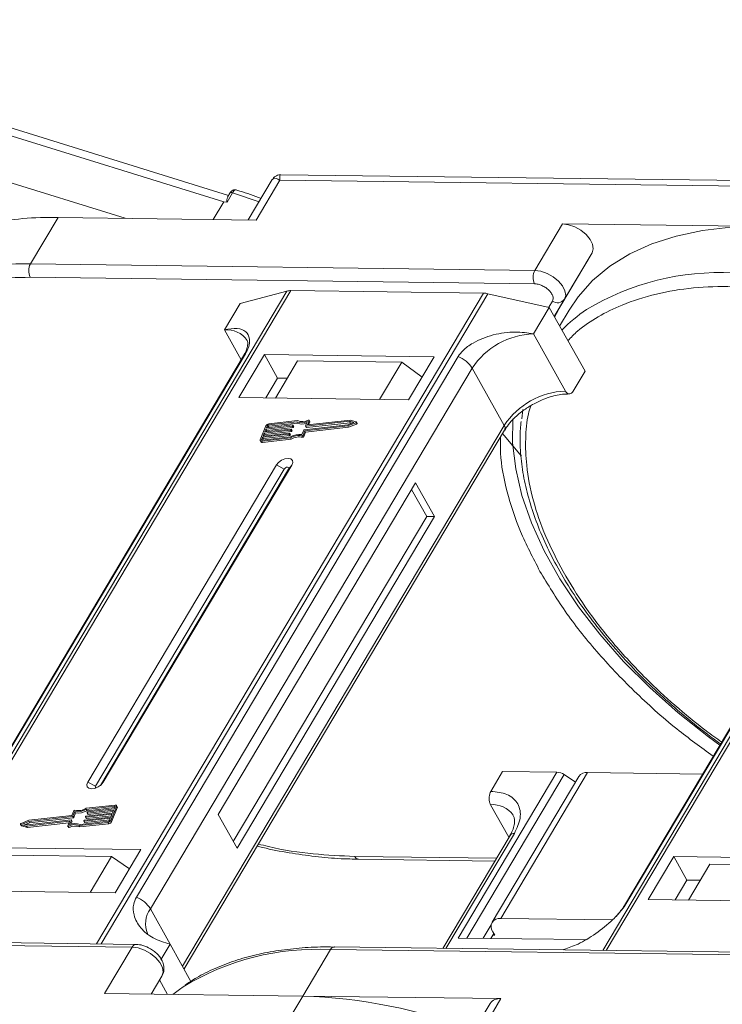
# Model space of a CAD drawing. Header units: millimetres. Extents: x -1595 to 486, y -108 to 1350.
# Tile 35 of 52: x -225 to -171, y 1065 to 1141. Entities that reach past the tile are written whole.
import ezdxf

# ---------------------------------------------------------------- set-up
doc = ezdxf.new("R2010")
doc.units = ezdxf.units.MM

msp = doc.modelspace()

# ---------------------------------------------------------------- linework, layer by layer
at = {"color": 7, "linetype": 'Continuous', "lineweight": 15}
for p, q in [((-208.851, 1127.191), (-252.17, 1140.622)), ((-252.028, 1139.985), (-209.225, 1126.714)), ((-216.743, 1125.442), (-227.858, 1128.888)), ((-166.024, 1128.278), (-204.855, 1128.778)), ((-205.514, 1128.405), (-207.348, 1125.321)), ((-206.737, 1125.313), (-204.928, 1128.356)), ((-204.928, 1128.356), (-166.396, 1127.86)), ((-208.542, 1127.403), (-208.971, 1126.68)), ((-208.746, 1127.367), (-208.929, 1127.06)), ((-206.519, 1126.715), (-208.542, 1127.403)), ((-209.225, 1126.714), (-210.033, 1125.356)), ((-208.971, 1126.68), (-209.225, 1126.714)), ((-223.993, 1121.959), (-221.882, 1125.508)), ((-221.882, 1125.508), (-206.737, 1125.313)), ((-183.35, 1125.012), (-185.461, 1121.463)), ((-168.205, 1124.818), (-183.35, 1125.012)), ((-181.076, 1122.803), (-183.462, 1118.79)), ((-183.187, 1119.253), (-181.076, 1122.803)), ((-185.461, 1121.463), (-223.993, 1121.959)), ((-224.006, 1120.938), (-185.474, 1120.442)), ((-204.389, 1119.882), (-233.945, 1070.188)), ((-233.674, 1070.184), (-204.096, 1119.915)), ((-189.374, 1119.726), (-218.952, 1069.995)), ((-218.596, 1069.99), (-189.04, 1119.684)), ((-207.955, 1118.943), (-204.389, 1119.882)), ((-204.096, 1119.915), (-189.374, 1119.726)), ((-189.04, 1119.684), (-184.361, 1118.639)), ((-209.162, 1116.915), (-207.955, 1118.943)), ((-184.11, 1119.116), (-184.389, 1118.645)), ((-183.969, 1117.939), (-183.187, 1119.253)), ((-150.712, 1119.191), (-180.269, 1069.497)), ((-179.997, 1069.493), (-150.419, 1119.224)), ((-185.567, 1116.611), (-184.361, 1118.639)), ((-184.361, 1118.639), (-181.622, 1113.75)), ((-183.969, 1117.938), (-183.462, 1118.79)), ((-183.462, 1118.79), (-183.942, 1117.89)), ((-182.84, 1118.422), (-183.561, 1117.211)), ((-209.162, 1116.915), (-207.887, 1114.64)), ((-183.116, 1112.236), (-185.567, 1116.611)), ((-207.71, 1114.937), (-232.287, 1073.615)), ((-232.145, 1073.768), (-207.568, 1115.089)), ((-191.317, 1114.88), (-215.894, 1073.558)), ((-206.118, 1115.037), (-208.078, 1111.741)), ((-193.142, 1114.869), (-206.118, 1115.037)), ((-206.118, 1115.037), (-205.109, 1113.235)), ((-203.588, 1114.544), (-205.277, 1111.705)), ((-195.625, 1114.442), (-203.588, 1114.544)), ((-197.313, 1111.602), (-195.625, 1114.442)), ((-195.625, 1114.442), (-194.065, 1113.316)), ((-195.102, 1111.574), (-193.142, 1114.869)), ((-178.468, 1073.077), (-153.892, 1114.399)), ((-214.824, 1072.667), (-190.247, 1113.989)), ((-187.796, 1109.614), (-190.247, 1113.989)), ((-182.527, 1112.229), (-181.622, 1113.75)), ((-154.034, 1114.246), (-178.61, 1072.924)), ((-205.109, 1113.235), (-206.014, 1111.714)), ((-204.372, 1113.226), (-205.109, 1113.235)), ((-208.078, 1111.741), (-195.102, 1111.574)), ((-186.372, 1110.84), (-186.459, 1110.129)), ((-203.648, 1109.895), (-205.812, 1109.651)), ((-203.577, 1109.988), (-205.776, 1109.739)), ((-203.59, 1109.793), (-203.648, 1109.895)), ((-202.98, 1109.57), (-202.84, 1109.912)), ((-199.621, 1109.929), (-202.961, 1109.551)), ((-202.701, 1109.991), (-202.833, 1109.671)), ((-199.562, 1110.02), (-202.814, 1109.652)), ((-202.737, 1109.661), (-202.644, 1109.888)), ((-202.644, 1109.913), (-202.701, 1110.016)), ((-202.701, 1109.991), (-202.644, 1109.888)), ((-199.284, 1109.841), (-199.621, 1109.929)), ((-199.563, 1109.826), (-199.621, 1109.929)), ((-199.104, 1109.9), (-199.562, 1110.02)), ((-199.029, 1109.785), (-199.087, 1109.888)), ((-187.796, 1109.614), (-212.373, 1068.292)), ((-212.254, 1068.079), (-187.765, 1109.253)), ((-205.997, 1109.588), (-206.433, 1108.526)), ((-204.112, 1109.253), (-206.122, 1109.025)), ((-206.086, 1109.114), (-204.076, 1109.341)), ((-205.995, 1109.335), (-206.086, 1109.114)), ((-206.064, 1108.922), (-204.055, 1109.15)), ((-203.985, 1109.562), (-205.995, 1109.335)), ((-205.937, 1109.232), (-205.995, 1109.335)), ((-205.981, 1109.126), (-205.937, 1109.232)), ((-205.959, 1109.423), (-203.949, 1109.651)), ((-205.886, 1109.6), (-205.959, 1109.423)), ((-205.937, 1109.232), (-203.927, 1109.459)), ((-205.828, 1109.497), (-205.886, 1109.6)), ((-205.854, 1109.435), (-205.828, 1109.497)), ((-205.812, 1109.651), (-205.755, 1109.548)), ((-205.755, 1109.548), (-203.59, 1109.793)), ((-204.055, 1109.15), (-204.112, 1109.253)), ((-204.057, 1109.322), (-204.075, 1109.278)), ((-204.018, 1109.175), (-204.075, 1109.278)), ((-203.999, 1109.232), (-204.057, 1109.334)), ((-204, 1109.219), (-204.057, 1109.322)), ((-204.018, 1109.175), (-204, 1109.219)), ((-203.927, 1109.459), (-203.985, 1109.562)), ((-203.93, 1109.632), (-203.948, 1109.587)), ((-203.89, 1109.484), (-203.948, 1109.587)), ((-203.872, 1109.541), (-203.93, 1109.644)), ((-203.872, 1109.529), (-203.93, 1109.632)), ((-203.89, 1109.484), (-203.872, 1109.529)), ((-203.248, 1108.919), (-203.107, 1109.261)), ((-203.164, 1108.865), (-203.024, 1109.207)), ((-203.071, 1109.286), (-199.73, 1109.664)), ((-203.024, 1109.207), (-199.744, 1109.578)), ((-202.966, 1109.104), (-203.024, 1109.207)), ((-202.98, 1109.558), (-202.922, 1109.455)), ((-202.966, 1109.104), (-199.686, 1109.475)), ((-202.904, 1109.448), (-202.961, 1109.551)), ((-202.904, 1109.448), (-199.563, 1109.826)), ((-202.822, 1109.653), (-202.833, 1109.671)), ((-199.744, 1109.578), (-199.137, 1109.819)), ((-199.686, 1109.475), (-199.744, 1109.578)), ((-199.73, 1109.664), (-199.284, 1109.841)), ((-199.686, 1109.475), (-199.08, 1109.716)), ((-199.563, 1109.826), (-199.417, 1109.788)), ((-199.137, 1109.819), (-199.08, 1109.716)), ((-206.433, 1108.452), (-206.375, 1108.349)), ((-206.249, 1108.716), (-206.322, 1108.539)), ((-206.322, 1108.539), (-206.301, 1108.501)), ((-206.321, 1108.412), (-204.122, 1108.661)), ((-206.263, 1108.31), (-206.321, 1108.412)), ((-206.285, 1108.501), (-204.12, 1108.746)), ((-206.263, 1108.31), (-204.064, 1108.558)), ((-204.239, 1108.943), (-206.249, 1108.716)), ((-206.192, 1108.613), (-206.249, 1108.716)), ((-206.235, 1108.506), (-206.192, 1108.613)), ((-206.213, 1108.804), (-204.203, 1109.032)), ((-206.122, 1109.025), (-206.213, 1108.804)), ((-206.192, 1108.613), (-204.182, 1108.84)), ((-206.064, 1108.922), (-206.122, 1109.025)), ((-206.108, 1108.816), (-206.064, 1108.922)), ((-204.182, 1108.84), (-204.239, 1108.943)), ((-204.184, 1109.013), (-204.203, 1108.968)), ((-204.145, 1108.865), (-204.203, 1108.968)), ((-204.127, 1108.922), (-204.184, 1109.025)), ((-204.127, 1108.91), (-204.184, 1109.013)), ((-204.145, 1108.865), (-204.127, 1108.91)), ((-204.064, 1108.558), (-204.122, 1108.661)), ((-203.26, 1108.816), (-203.202, 1108.713)), ((-203.107, 1108.762), (-203.164, 1108.865)), ((-203.107, 1108.762), (-202.966, 1109.104)), ((-205.195, 1106.595), (-219.61, 1082.359)), ((-204.601, 1106.281), (-219.015, 1082.045)), ((-218.638, 1082.109), (-204.264, 1106.276)), ((-218.43, 1082.344), (-204.016, 1106.58)), ((-205.195, 1106.595), (-204.601, 1106.281)), ((-204.016, 1106.58), (-204.264, 1106.276)), ((-194.564, 1105.232), (-209.642, 1079.881)), ((-193.712, 1102.666), (-194.866, 1104.725)), ((-193.122, 1102.658), (-194.564, 1105.232)), ((-208.489, 1077.822), (-193.712, 1102.666)), ((-208.201, 1077.307), (-193.122, 1102.658)), ((-193.122, 1102.658), (-193.712, 1102.666)), ((-183.767, 1083.119), (-191.306, 1070.444)), ((-190.641, 1070.435), (-183.21, 1082.928)), ((-188.82, 1081.651), (-187.915, 1083.172)), ((-182.092, 1082.798), (-188.726, 1071.644)), ((-188.061, 1071.935), (-181.427, 1083.089)), ((-187.915, 1083.172), (-183.767, 1083.119)), ((-182.355, 1082.356), (-183.21, 1082.928)), ((-172.632, 1082.976), (-181.427, 1083.089)), ((-219.015, 1082.045), (-219.61, 1082.359)), ((-218.43, 1082.344), (-218.583, 1082.157)), ((-217.561, 1080.519), (-219.725, 1080.274)), ((-217.524, 1080.607), (-219.723, 1080.358)), ((-217.53, 1080.464), (-217.561, 1080.519)), ((-217.355, 1080.465), (-217.412, 1080.568)), ((-188.833, 1080.63), (-187.439, 1078.141)), ((-220.822, 1079.812), (-224.102, 1079.441)), ((-220.681, 1080.154), (-220.822, 1079.812)), ((-220.598, 1080.1), (-220.738, 1079.759)), ((-220.681, 1079.656), (-220.54, 1079.997)), ((-220.54, 1079.997), (-220.598, 1080.1)), ((-217.76, 1079.906), (-219.77, 1079.678)), ((-219.733, 1079.767), (-217.723, 1079.994)), ((-219.668, 1080.171), (-219.725, 1080.274)), ((-219.712, 1079.575), (-217.807, 1079.791)), ((-219.668, 1080.171), (-217.553, 1080.41)), ((-219.661, 1080.007), (-219.643, 1080.051)), ((-219.661, 1079.994), (-219.603, 1079.892)), ((-217.633, 1080.215), (-219.642, 1079.988)), ((-219.585, 1079.885), (-219.642, 1079.988)), ((-219.606, 1080.076), (-217.596, 1080.304)), ((-219.585, 1079.885), (-217.68, 1080.1)), ((-217.851, 1079.685), (-217.76, 1079.906)), ((-217.849, 1079.432), (-217.413, 1080.493)), ((-217.791, 1079.329), (-217.355, 1080.39)), ((-217.723, 1079.994), (-217.633, 1080.215)), ((-217.596, 1080.304), (-217.524, 1080.481)), ((-217.413, 1080.493), (-217.355, 1080.39)), ((-209.642, 1079.881), (-208.201, 1077.307)), ((-224.759, 1079.131), (-224.701, 1079.028)), ((-224.742, 1079.119), (-224.284, 1078.999)), ((-224.684, 1079.016), (-224.742, 1079.119)), ((-224.102, 1079.441), (-224.708, 1079.201)), ((-224.684, 1079.016), (-224.226, 1078.896)), ((-224.116, 1079.356), (-224.562, 1079.179)), ((-224.562, 1079.179), (-224.225, 1079.09)), ((-224.371, 1079.128), (-224.058, 1079.253)), ((-224.284, 1078.999), (-221.031, 1079.367)), ((-224.226, 1078.896), (-221.051, 1079.255)), ((-224.225, 1079.09), (-220.884, 1079.468)), ((-220.775, 1079.733), (-224.116, 1079.356)), ((-224.058, 1079.253), (-224.116, 1079.356)), ((-224.058, 1079.253), (-220.717, 1079.63)), ((-221.144, 1079.028), (-221.013, 1079.348)), ((-221.016, 1079.34), (-221.031, 1079.367)), ((-220.865, 1079.449), (-221.006, 1079.107)), ((-220.891, 1079.144), (-220.808, 1079.346)), ((-220.808, 1079.359), (-220.865, 1079.461)), ((-220.865, 1079.449), (-220.808, 1079.346)), ((-220.717, 1079.63), (-220.775, 1079.733)), ((-220.681, 1079.656), (-220.738, 1079.759)), ((-220.269, 1079.032), (-218.07, 1079.28)), ((-220.269, 1079.032), (-220.211, 1078.929)), ((-220.211, 1078.929), (-218.012, 1079.177)), ((-220.198, 1079.124), (-218.033, 1079.369)), ((-219.916, 1079.388), (-219.897, 1079.432)), ((-219.916, 1079.375), (-219.858, 1079.272)), ((-217.887, 1079.596), (-219.897, 1079.369)), ((-219.839, 1079.266), (-219.897, 1079.369)), ((-219.861, 1079.457), (-217.851, 1079.685)), ((-219.839, 1079.266), (-217.934, 1079.481)), ((-219.788, 1079.697), (-219.77, 1079.742)), ((-219.788, 1079.685), (-219.731, 1079.582)), ((-219.712, 1079.575), (-219.77, 1079.678)), ((-218.07, 1079.28), (-218.012, 1079.177)), ((-217.96, 1079.419), (-217.887, 1079.596)), ((-217.791, 1079.329), (-217.849, 1079.432)), ((-224.226, 1078.896), (-224.284, 1078.999)), ((-221.144, 1079.003), (-221.087, 1078.9)), ((-221.024, 1078.894), (-221.081, 1078.997)), ((-187.35, 1078.29), (-192.487, 1069.654)), ((-192.242, 1069.651), (-187.018, 1078.435)), ((-215.547, 1077.198), (-228.524, 1077.365)), ((-225.759, 1076.767), (-217.796, 1076.665)), ((-217.507, 1073.903), (-215.547, 1077.198)), ((-219.424, 1073.927), (-217.796, 1076.665)), ((-217.796, 1076.665), (-216.428, 1075.718)), ((-188.393, 1076.536), (-199.208, 1076.675)), ((-198.915, 1076.46), (-188.518, 1076.326)), ((-174.847, 1076.674), (-176.807, 1073.379)), ((-161.871, 1076.507), (-174.847, 1076.674)), ((-173.838, 1074.873), (-174.847, 1076.674)), ((-172.082, 1076.077), (-173.711, 1073.339)), ((-172.082, 1076.077), (-164.119, 1075.974)), ((-173.838, 1074.873), (-174.743, 1073.352)), ((-172.806, 1074.86), (-173.838, 1074.873)), ((-230.484, 1074.07), (-217.507, 1073.903)), ((-176.807, 1073.379), (-163.831, 1073.212)), ((-214.824, 1072.667), (-213.311, 1069.966)), ((-179.533, 1071.825), (-188.061, 1071.935)), ((-188.791, 1071.456), (-189.408, 1070.42)), ((-188.592, 1070.792), (-188.818, 1070.412)), ((-188.664, 1070.921), (-188.52, 1070.663)), ((-254.751, 1070.244), (-216.219, 1069.748)), ((-215.922, 1069.956), (-254.454, 1070.452)), ((-191.306, 1070.444), (-181.592, 1070.319)), ((-188.52, 1070.663), (-188.667, 1070.665)), ((-216.219, 1069.748), (-218.33, 1066.199)), ((-213.311, 1069.966), (-213.995, 1068.814)), ((-213.311, 1069.966), (-211.723, 1067.131)), ((-203.185, 1066.004), (-201.075, 1069.553)), ((-201.075, 1069.553), (-162.543, 1069.057)), ((-162.245, 1069.265), (-200.777, 1069.761)), ((-183.254, 1069.535), (-183.228, 1069.578)), ((-214.77, 1066.153), (-213.946, 1067.538)), ((-213.946, 1067.538), (-214.769, 1066.153)), ((-214.125, 1067.238), (-213.508, 1066.137)), ((-218.33, 1066.199), (-203.185, 1066.004)), ((-203.185, 1066.004), (-204.995, 1062.962)), ((-188.041, 1065.809), (-203.185, 1066.004)), ((-189.85, 1062.767), (-188.041, 1065.809)), ((-188.872, 1065.446), (-190.927, 1061.991))]:
    msp.add_line(p, q, dxfattribs=at)
at = {"color": 7, "linetype": 'Continuous', "lineweight": 15, "flags": 128}
for points in [[(-181.076, 1122.803), (-180.989, 1123.102), (-181.042, 1123.456), (-181.232, 1123.833), (-181.542, 1124.201), (-181.946, 1124.527), (-182.409, 1124.785), (-182.891, 1124.952), (-183.35, 1125.012)], [(-168.205, 1124.818), (-170.481, 1124.756), (-172.635, 1124.513), (-174.653, 1124.09), (-176.516, 1123.491), (-178.21, 1122.72), (-179.721, 1121.783), (-181.037, 1120.689), (-182.148, 1119.445), (-182.84, 1118.422)], [(-183.187, 1119.253), (-183.099, 1119.553), (-183.153, 1119.907), (-183.343, 1120.284), (-183.653, 1120.652), (-184.057, 1120.978), (-184.52, 1121.236), (-185.001, 1121.403), (-185.461, 1121.463)], [(-207.71, 1114.937), (-207.651, 1115.016), (-207.568, 1115.089)], [(-202.764, 1110.022), (-202.75, 1110.027), (-202.735, 1110.03), (-202.723, 1110.029), (-202.712, 1110.026), (-202.704, 1110.02), (-202.699, 1110.012), (-202.699, 1110.002), (-202.701, 1109.991)], [(-199.104, 1109.9), (-199.093, 1109.895), (-199.086, 1109.887), (-199.084, 1109.876), (-199.087, 1109.863), (-199.094, 1109.85), (-199.106, 1109.838), (-199.121, 1109.827), (-199.137, 1109.819)], [(-171.323, 1085.176), (-172.191, 1085.814), (-174.501, 1087.649), (-176.667, 1089.578), (-178.671, 1091.585), (-180.495, 1093.651), (-182.124, 1095.76), (-183.544, 1097.893), (-184.742, 1100.032), (-185.71, 1102.16), (-186.437, 1104.257), (-186.919, 1106.306), (-187.151, 1108.29), (-187.137, 1110.124)], [(-204.076, 1109.341), (-204.071, 1109.341), (-204.066, 1109.341), (-204.062, 1109.339), (-204.059, 1109.337), (-204.057, 1109.334), (-204.056, 1109.33), (-204.056, 1109.326), (-204.057, 1109.322)], [(-203.949, 1109.651), (-203.943, 1109.651), (-203.939, 1109.65), (-203.935, 1109.649), (-203.932, 1109.646), (-203.93, 1109.643), (-203.929, 1109.64), (-203.929, 1109.636), (-203.93, 1109.632)], [(-202.961, 1109.551), (-202.967, 1109.551), (-202.971, 1109.552), (-202.975, 1109.553), (-202.978, 1109.556), (-202.981, 1109.559), (-202.981, 1109.562), (-202.981, 1109.566), (-202.98, 1109.57)], [(-202.833, 1109.671), (-202.834, 1109.667), (-202.834, 1109.663), (-202.833, 1109.66), (-202.831, 1109.657), (-202.828, 1109.654), (-202.824, 1109.653), (-202.819, 1109.652), (-202.814, 1109.652)], [(-199.08, 1109.716), (-199.063, 1109.724), (-199.048, 1109.735), (-199.037, 1109.747), (-199.029, 1109.76), (-199.026, 1109.773), (-199.028, 1109.784), (-199.029, 1109.785)], [(-206.321, 1108.412), (-206.353, 1108.411), (-206.381, 1108.415), (-206.404, 1108.424), (-206.423, 1108.438), (-206.435, 1108.456), (-206.441, 1108.477), (-206.44, 1108.501), (-206.433, 1108.526)], [(-206.322, 1108.539), (-206.325, 1108.53), (-206.325, 1108.522), (-206.323, 1108.515), (-206.319, 1108.509), (-206.312, 1108.505), (-206.305, 1108.502), (-206.295, 1108.501), (-206.285, 1108.501)], [(-204.203, 1109.032), (-204.198, 1109.032), (-204.193, 1109.031), (-204.189, 1109.03), (-204.186, 1109.027), (-204.184, 1109.024), (-204.183, 1109.021), (-204.183, 1109.017), (-204.184, 1109.013)], [(-186.461, 1107.263), (-187.801, 1108.849), (-187.924, 1108.986)], [(-204.016, 1106.58), (-203.945, 1106.774), (-203.975, 1106.941), (-204.101, 1107.053), (-204.304, 1107.094), (-204.553, 1107.059), (-204.809, 1106.951), (-205.035, 1106.788), (-205.195, 1106.595)], [(-204.264, 1106.276), (-204.244, 1106.332), (-204.253, 1106.379), (-204.289, 1106.411), (-204.347, 1106.423), (-204.417, 1106.413), (-204.491, 1106.382), (-204.555, 1106.336), (-204.601, 1106.281)], [(-219.61, 1082.359), (-219.68, 1082.165), (-219.65, 1081.998), (-219.524, 1081.886), (-219.322, 1081.845), (-219.073, 1081.88), (-218.816, 1081.988), (-218.591, 1082.151), (-218.43, 1082.344)], [(-219.015, 1082.045), (-219.035, 1081.99), (-219.027, 1081.942), (-218.991, 1081.91), (-218.987, 1081.908)], [(-217.524, 1080.481), (-217.521, 1080.489), (-217.521, 1080.497), (-217.523, 1080.504), (-217.527, 1080.51), (-217.533, 1080.515), (-217.541, 1080.518), (-217.55, 1080.519), (-217.561, 1080.519)], [(-217.524, 1080.607), (-217.493, 1080.608), (-217.465, 1080.604), (-217.441, 1080.595), (-217.423, 1080.581), (-217.41, 1080.564), (-217.404, 1080.542), (-217.405, 1080.519), (-217.413, 1080.493)], [(-219.642, 1079.988), (-219.648, 1079.988), (-219.652, 1079.988), (-219.656, 1079.99), (-219.659, 1079.992), (-219.661, 1079.995), (-219.662, 1079.999), (-219.662, 1080.003), (-219.661, 1080.007)], [(-224.742, 1079.119), (-224.753, 1079.125), (-224.76, 1079.133), (-224.762, 1079.144), (-224.759, 1079.156), (-224.751, 1079.169), (-224.74, 1079.182), (-224.725, 1079.193), (-224.708, 1079.201)], [(-224.701, 1079.028), (-224.695, 1079.022), (-224.684, 1079.016)], [(-221.081, 1078.997), (-221.096, 1078.992), (-221.11, 1078.99), (-221.123, 1078.99), (-221.134, 1078.994), (-221.142, 1078.999), (-221.146, 1079.007), (-221.147, 1079.017), (-221.144, 1079.028)], [(-221.013, 1079.348), (-221.011, 1079.352), (-221.011, 1079.356), (-221.012, 1079.36), (-221.014, 1079.363), (-221.017, 1079.365), (-221.021, 1079.367), (-221.026, 1079.367), (-221.031, 1079.367)], [(-220.884, 1079.468), (-220.879, 1079.468), (-220.874, 1079.468), (-220.87, 1079.466), (-220.867, 1079.464), (-220.865, 1079.461), (-220.864, 1079.457), (-220.864, 1079.453), (-220.865, 1079.449)], [(-219.897, 1079.369), (-219.902, 1079.369), (-219.907, 1079.369), (-219.911, 1079.371), (-219.914, 1079.373), (-219.916, 1079.376), (-219.917, 1079.38), (-219.917, 1079.384), (-219.916, 1079.388)], [(-219.77, 1079.678), (-219.775, 1079.678), (-219.78, 1079.679), (-219.784, 1079.68), (-219.787, 1079.683), (-219.789, 1079.686), (-219.79, 1079.689), (-219.79, 1079.693), (-219.788, 1079.697)], [(-221.087, 1078.9), (-221.084, 1078.896), (-221.076, 1078.891), (-221.065, 1078.887), (-221.052, 1078.887), (-221.038, 1078.889), (-221.024, 1078.894)], [(-198.915, 1076.46), (-198.915, 1076.46), (-198.924, 1076.46)], [(-178.612, 1072.921), (-178.552, 1073.003), (-178.468, 1073.077)], [(-216.219, 1069.748), (-215.76, 1069.687), (-215.278, 1069.521), (-214.816, 1069.263), (-214.412, 1068.936), (-214.101, 1068.569), (-213.911, 1068.192), (-213.858, 1067.838), (-213.946, 1067.538)], [(-200.777, 1069.761), (-200.777, 1069.761), (-200.768, 1069.761)], [(-213.101, 1066.132), (-212.59, 1066.519), (-212.32, 1066.708)]]:
    msp.add_lwpolyline(points, dxfattribs=at)
at = {"color": 7, "linetype": 'Continuous', "lineweight": 15}
for centre, radius, start, end in [((-208.62, 1127.247), 0.174, 63.30308, 136.49349), ((-222.39, 1100.675), 24.839, 88.82822, 101.25928), ((-224.515, 1097.436), 24.529, 88.77906, 102.56792), ((-223.014, 1121.436), 1.11, 151.86538, 206.65442), ((-184.481, 1120.94), 1.11, 151.86538, 206.65442), ((-171.373, 1101.78), 19.517, 86.89523, 121.269), ((-204.12, 1118.817), 1.098, 88.72031, 104.14409), ((-189.406, 1118.088), 1.638, 77.08998, 88.8989), ((-183.719, 1119.655), 0.666, 234.0762, 322.90297), ((-174.871, 1108.534), 11.94, 123.74678, 135.50714), ((-208.955, 1115.109), 1.817, 33.1952, 96.53301), ((-185.377, 1110.784), 5.83, 91.86957, 146.65022), ((-192.126, 1112.821), 2.213, 31.86898, 68.55124), ((-182.926, 1106.409), 5.83, 91.86957, 146.65022), ((-203.264, 1110.864), 1.042, 248.35959, 294.01857), ((-203.207, 1110.855), 0.943, 246.89164, 297.97103), ((-202.668, 1109.901), 0.0276, 333.09852, 26.5741), ((-205.743, 1109.454), 0.287, 96.59253, 152.29321), ((-205.801, 1109.556), 0.0955, 96.59253, 152.29321), ((-205.744, 1109.453), 0.0955, 96.59253, 152.29321), ((-204.118, 1109.3), 0.0478, 276.59253, 332.29321), ((-204.06, 1109.197), 0.0478, 276.59253, 332.29321), ((-204.012, 1109.225), 0.0138, 333.02121, 26.65141), ((-203.99, 1109.61), 0.0478, 276.59253, 332.29321), ((-203.933, 1109.507), 0.0478, 276.59253, 332.29321), ((-203.885, 1109.535), 0.0138, 333.02121, 26.65141), ((-203.216, 1110.711), 0.991, 247.84687, 288.77105), ((-203.065, 1109.239), 0.0478, 96.59253, 152.29321), ((-202.908, 1109.466), 0.0183, 217.91724, 283.38081), ((-188.075, 1109.408), 0.346, 333.31625, 36.51573), ((-204.245, 1108.991), 0.0478, 276.59253, 332.29321), ((-204.187, 1108.888), 0.0478, 276.59253, 332.29321), ((-204.139, 1108.916), 0.0138, 333.02121, 26.65141), ((-203.5, 1107.674), 1.167, 78.13867, 122.23452), ((-203.431, 1107.556), 1.375, 82.36132, 120.10827), ((-203.442, 1107.571), 1.167, 78.13867, 122.23452), ((-203.245, 1108.905), 0.0903, 260.49805, 333.59787), ((-203.187, 1108.802), 0.0903, 260.49805, 333.59787), ((-206.289, 1108.416), 0.11, 217.91724, 283.38081), ((-183.823, 1082.051), 1.07, 55.09609, 87.03844), ((-181.507, 1082.367), 0.727, 83.64232, 143.56702), ((-188.671, 1078.727), 1.91, 35.13686, 94.86934), ((-220.6, 1080.114), 0.0903, 80.49805, 153.59787), ((-220.415, 1081.463), 1.375, 262.36132, 300.10827), ((-220.346, 1081.345), 1.167, 258.13867, 302.23452), ((-220.357, 1081.36), 1.375, 262.36132, 300.10827), ((-219.728, 1079.719), 0.0478, 96.59253, 152.29321), ((-219.601, 1080.029), 0.0478, 96.59253, 152.29321), ((-219.589, 1079.903), 0.0183, 217.91724, 283.38081), ((-217.429, 1080.428), 0.0826, 333.02121, 26.65141), ((-220.639, 1078.164), 0.943, 66.89164, 117.97103), ((-220.582, 1078.156), 1.042, 68.35959, 114.01857), ((-220.82, 1079.352), 0.0138, 333.02121, 26.65141), ((-220.78, 1079.781), 0.0478, 276.59253, 332.29321), ((-220.723, 1079.678), 0.0478, 276.59253, 332.29321), ((-219.855, 1079.41), 0.0478, 96.59253, 152.29321), ((-219.843, 1079.284), 0.0183, 217.91724, 283.38081), ((-219.716, 1079.593), 0.0183, 217.91724, 283.38081), ((-218.103, 1079.565), 0.287, 276.59253, 332.29321), ((-218.044, 1079.464), 0.0955, 276.59253, 332.29321), ((-218.045, 1079.462), 0.287, 276.59253, 332.29321), ((-220.581, 1078.061), 0.943, 66.89164, 117.97103), ((-187.058, 1078.074), 0.363, 83.64232, 143.56702), ((-198.872, 1076.823), 0.367, 203.79329, 261.81678), ((-216.703, 1071.499), 2.213, 31.86898, 68.55124), ((-213.287, 1071.536), 1.909, 143.64522, 203.44279), ((-188.17, 1071.313), 0.631, 80.05661, 218.47393), ((-215.902, 1069.61), 0.346, 93.05406, 156.53827), ((-202.136, 1050.103), 19.479, 86.87659, 121.52214), ((-200.746, 1069.399), 0.363, 94.95278, 154.87747), ((-204.449, 1025.275), 40.748, 69.35834, 88.22275), ((-188.151, 1064.928), 0.888, 82.87283, 144.3365)]:
    msp.add_arc(centre, radius, start, end, dxfattribs=at)
for points, knots in [([(-204.858, 1128.778), (-204.913, 1128.775), (-205.031, 1128.769), (-205.211, 1128.703), (-205.388, 1128.585), (-205.473, 1128.463), (-205.516, 1128.401)], [0, 0, 0, 0, 0.2124417, 0.4552729, 0.7219822, 1, 1, 1, 1]), ([(-204.856, 1128.769), (-204.86, 1128.772), (-204.906, 1128.81), (-204.946, 1128.68), (-204.934, 1128.464), (-204.928, 1128.356)], [0, 0, 0, 0, 0.038208, 0.516776, 1, 1, 1, 1]), ([(-204.928, 1128.356), (-205.029, 1128.406), (-205.232, 1128.507), (-205.426, 1128.522), (-205.477, 1128.429), (-205.496, 1128.394)], [0, 0, 0, 0, 0.384879, 0.766722, 1, 1, 1, 1]), ([(-208.286, 1127.62), (-208.327, 1127.627), (-208.413, 1127.643), (-208.541, 1127.594), (-208.656, 1127.502), (-208.716, 1127.412), (-208.746, 1127.366)], [0, 0, 0, 0, 0.232166, 0.48256, 0.740719, 1, 1, 1, 1]), ([(-208.285, 1127.617), (-208.287, 1127.618), (-208.303, 1127.629), (-208.355, 1127.617), (-208.439, 1127.558), (-208.509, 1127.452), (-208.542, 1127.403)], [0, 0, 0, 0, 0.044637, 0.263114, 0.658129, 1, 1, 1, 1]), ([(-206.371, 1126.964), (-206.913, 1127.163), (-207.552, 1127.397), (-208.189, 1127.585), (-208.286, 1127.614)], [0, 0, 0, 0, 0.8478756, 1, 1, 1, 1]), ([(-208.971, 1126.68), (-208.972, 1126.68), (-208.974, 1126.681), (-208.977, 1126.683), (-208.982, 1126.688), (-208.987, 1126.714), (-208.983, 1126.816), (-208.977, 1126.956), (-208.936, 1127.026), (-208.92, 1127.054)], [0, 0, 0, 0, 0.004922, 0.009833, 0.018286, 0.04476, 0.169478, 0.668546, 1, 1, 1, 1]), ([(-229.763, 1120.356), (-228.861, 1120.536), (-227.058, 1120.896), (-225.023, 1120.924), (-224.006, 1120.938)], [0, 0, 0, 0, 0.500194, 1, 1, 1, 1]), ([(-185.474, 1120.442), (-185.385, 1120.434), (-185.205, 1120.419), (-184.907, 1120.314), (-184.624, 1120.156), (-184.38, 1119.959), (-184.192, 1119.737), (-184.076, 1119.506), (-184.039, 1119.287), (-184.087, 1119.172), (-184.11, 1119.116)], [0, 0, 0, 0, 0.12225, 0.25, 0.37775, 0.5, 0.62225, 0.75, 0.87775, 1, 1, 1, 1]), ([(-182.935, 1116.093), (-182.693, 1116.34), (-182.021, 1117.027), (-180.638, 1117.945), (-178.665, 1118.934), (-176.241, 1119.699), (-173.401, 1120.191), (-171.343, 1120.228), (-170.329, 1120.247)], [0, 0, 0, 0, 0.0892615, 0.2481902, 0.4071382, 0.6104349, 0.8081913, 1, 1, 1, 1]), ([(-207.568, 1115.089), (-207.483, 1115.256), (-207.263, 1115.686), (-207.219, 1116.306), (-207.487, 1116.832), (-208.145, 1117.098), (-208.821, 1116.976), (-209.162, 1116.915)], [0, 0, 0, 0, 0.111335, 0.286497, 0.521289, 0.758582, 1, 1, 1, 1]), ([(-185.567, 1116.611), (-186.021, 1116.68), (-187.004, 1116.828), (-188.645, 1116.594), (-190.017, 1116.048), (-190.915, 1115.429), (-191.201, 1115.039), (-191.317, 1114.88)], [0, 0, 0, 0, 0.222481, 0.483081, 0.73977, 0.893878, 1, 1, 1, 1]), ([(-207.436, 1116.106), (-207.435, 1116.106), (-207.404, 1116.068), (-207.391, 1115.998), (-207.381, 1115.755), (-207.472, 1115.416), (-207.586, 1115.127), (-207.703, 1114.955), (-207.716, 1114.935)], [0, 0, 0, 0, 0.005744, 0.306611, 0.531667, 0.753453, 0.971797, 1, 1, 1, 1]), ([(-182.527, 1112.229), (-182.564, 1112.177), (-182.638, 1112.075), (-182.778, 1112.011), (-182.919, 1112.027), (-183.036, 1112.111), (-183.094, 1112.201), (-183.116, 1112.236)], [0, 0, 0, 0, 0.214694, 0.429388, 0.644082, 0.858775, 1, 1, 1, 1]), ([(-185.621, 1111.218), (-185.341, 1111.362), (-184.948, 1111.563), (-184.359, 1111.775), (-183.871, 1111.911), (-183.323, 1112.008), (-182.992, 1112.016), (-182.824, 1112.02)], [0, 0, 0, 0, 0.294099, 0.412703, 0.605791, 0.800293, 1, 1, 1, 1]), ([(-187.755, 1109.254), (-187.692, 1109.358), (-187.533, 1109.624), (-187.189, 1110.022), (-186.776, 1110.416), (-186.278, 1110.82), (-185.872, 1111.066), (-185.621, 1111.218)], [0, 0, 0, 0, 0.149323, 0.380846, 0.555425, 0.724977, 1, 1, 1, 1]), ([(-183.294, 1098.442), (-183.762, 1099.341), (-184.712, 1101.168), (-185.636, 1103.898), (-186.123, 1106.394), (-186.191, 1108.598), (-186.071, 1110.12), (-185.832, 1110.916), (-185.771, 1111.122)], [0, 0, 0, 0, 0.198524, 0.403205, 0.613647, 0.778148, 0.942668, 1, 1, 1, 1]), ([(-186.505, 1109.926), (-186.539, 1109.54), (-186.62, 1108.62), (-186.53, 1107.097), (-186.272, 1105.382), (-185.826, 1103.627), (-185.205, 1101.846), (-184.411, 1100.05), (-183.453, 1098.25), (-182.337, 1096.459), (-181.074, 1094.687), (-179.673, 1092.948), (-178.15, 1091.255), (-176.523, 1089.625), (-174.831, 1088.085), (-173.126, 1086.678), (-171.934, 1085.755), (-171.314, 1085.317), (-171.262, 1085.28)], [0, 0, 0, 0, 0.050321, 0.119623, 0.188978, 0.258334, 0.327647, 0.39688, 0.465996, 0.534955, 0.603709, 0.672177, 0.740215, 0.807551, 0.873593, 0.936793, 0.994595, 1, 1, 1, 1]), ([(-188.067, 1108.746), (-188.08, 1108.333), (-188.122, 1107.001), (-187.629, 1104.573), (-186.661, 1101.544), (-185.594, 1099.487), (-185.063, 1098.465)], [0, 0, 0, 0, 0.1310472, 0.4233942, 0.7132597, 1, 1, 1, 1]), ([(-185.063, 1098.465), (-184.451, 1097.449), (-183.209, 1095.389), (-180.771, 1092.309), (-177.906, 1089.285), (-174.91, 1086.582), (-172.765, 1085.017), (-171.825, 1084.332)], [0, 0, 0, 0, 0.202029, 0.409492, 0.620744, 0.833942, 1, 1, 1, 1]), ([(-171.181, 1085.415), (-171.582, 1085.7), (-172.83, 1086.587), (-174.772, 1088.213), (-177.189, 1090.448), (-179.512, 1092.967), (-181.656, 1095.714), (-182.753, 1097.542), (-183.294, 1098.442)], [0, 0, 0, 0, 0.076289, 0.237481, 0.398693, 0.604886, 0.805459, 1, 1, 1, 1]), ([(-188.82, 1081.651), (-188.85, 1081.589), (-188.912, 1081.463), (-188.952, 1081.223), (-188.947, 1080.977), (-188.903, 1080.772), (-188.853, 1080.67), (-188.833, 1080.63)], [0, 0, 0, 0, 0.214694, 0.429388, 0.644082, 0.858775, 1, 1, 1, 1]), ([(-187.018, 1078.435), (-186.83, 1078.834), (-186.541, 1079.449), (-186.562, 1080.192), (-186.736, 1080.706), (-187.083, 1081.123), (-187.706, 1081.529), (-188.381, 1081.603), (-188.82, 1081.651)], [0, 0, 0, 0, 0.239457, 0.368361, 0.5, 0.631639, 0.760543, 1, 1, 1, 1]), ([(-187.122, 1079.815), (-187.085, 1079.75), (-187.002, 1079.608), (-186.984, 1079.295), (-187.065, 1078.889), (-187.195, 1078.543), (-187.33, 1078.337), (-187.361, 1078.289)], [0, 0, 0, 0, 0.209538, 0.461851, 0.698708, 0.93023, 1, 1, 1, 1]), ([(-199.208, 1076.675), (-200.257, 1076.725), (-202.39, 1076.827), (-204.888, 1077.186), (-206.318, 1077.559), (-206.575, 1077.627)], [0, 0, 0, 0, 0.442982, 0.899702, 1, 1, 1, 1]), ([(-206.672, 1077.465), (-206.53, 1077.429), (-205.707, 1077.221), (-204.22, 1076.947), (-202.22, 1076.657), (-200.445, 1076.495), (-199.367, 1076.479), (-198.922, 1076.473)], [0, 0, 0, 0, 0.052717, 0.30573, 0.561476, 0.819314, 1, 1, 1, 1]), ([(-215.894, 1073.558), (-215.975, 1073.382), (-216.181, 1072.929), (-216.106, 1072.095), (-215.622, 1071.185), (-214.663, 1070.382), (-213.764, 1070.105), (-213.311, 1069.966)], [0, 0, 0, 0, 0.111335, 0.286497, 0.521289, 0.758582, 1, 1, 1, 1]), ([(-183.228, 1069.578), (-182.879, 1069.695), (-182.12, 1069.947), (-180.794, 1070.744), (-179.642, 1071.682), (-178.855, 1072.5), (-178.58, 1072.91), (-178.468, 1073.077)], [0, 0, 0, 0, 0.222481, 0.483081, 0.73977, 0.893878, 1, 1, 1, 1]), ([(-178.616, 1072.923), (-178.695, 1072.795), (-178.864, 1072.521), (-179.129, 1072.235), (-179.271, 1072.083)], [0, 0, 0, 0, 0.4676766, 1, 1, 1, 1]), ([(-214.809, 1069.62), (-215.007, 1069.719), (-215.282, 1069.856), (-215.662, 1069.943), (-215.831, 1069.945), (-215.92, 1069.946)], [0, 0, 0, 0, 0.547109, 0.7598, 1, 1, 1, 1]), ([(-213.949, 1067.547), (-213.94, 1067.557), (-213.83, 1067.685), (-213.771, 1068.039), (-213.82, 1068.478), (-213.994, 1068.846), (-214.218, 1069.148), (-214.486, 1069.41), (-214.706, 1069.553), (-214.809, 1069.62)], [0, 0, 0, 0, 0.016393, 0.210718, 0.413738, 0.571929, 0.705512, 0.861477, 1, 1, 1, 1]), ([(-200.77, 1069.748), (-200.966, 1069.754), (-201.808, 1069.781), (-203.234, 1069.703), (-205.035, 1069.51), (-206.752, 1069.18), (-208.38, 1068.726), (-209.904, 1068.137), (-211.178, 1067.514), (-211.883, 1067.035), (-212.166, 1066.842)], [0, 0, 0, 0, 0.042725, 0.184157, 0.326261, 0.469019, 0.612495, 0.756832, 0.902269, 1, 1, 1, 1])]:
    msp.add_open_spline(points, degree=3, knots=knots, dxfattribs=at)

doc.saveas('drawing.dxf')
